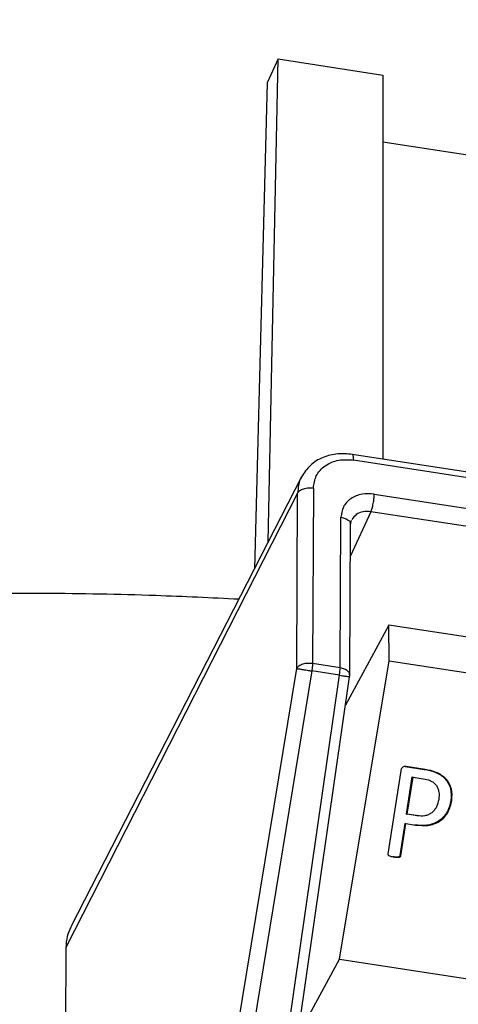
# Model space of a CAD drawing. Header units: millimetres. Extents: x 224 to 956, y 38 to 794.
# Tile 11 of 130: x 316 to 327, y 176 to 199. Entities that reach past the tile are written whole.
import ezdxf

# ---------------------------------------------------------------- set-up
doc = ezdxf.new("R2010")
doc.units = ezdxf.units.MM

msp = doc.modelspace()

# ---------------------------------------------------------------- linework, layer by layer
at = {"color": 179, "linetype": 'Continuous', "lineweight": 25}
for p, q in [((322.348, 198.012), (322.089, 197.454)), ((322.115, 186.801), (322.348, 198.012)), ((322.348, 198.012), (324.778, 197.636)), ((322.089, 197.454), (321.796, 186.177)), ((324.778, 197.636), (324.778, 188.724)), ((340.526, 193.646), (324.778, 196.082)), ((350.338, 184.77), (324.065, 188.834)), ((350.37, 184.637), (324.097, 188.701)), ((322.891, 188.314), (317.537, 177.866)), ((322.799, 187.936), (317.423, 177.39)), ((322.777, 183.863), (322.799, 187.936)), ((323.165, 188.052), (323.143, 183.979)), ((324.576, 187.912), (349.883, 183.997)), ((349.805, 183.589), (324.498, 187.504)), ((323.785, 183.879), (323.804, 187.374)), ((324.007, 183.725), (324.026, 187.22)), ((324.026, 187.218), (324.047, 187.305)), ((324.918, 184.872), (323.909, 183.012)), ((324.922, 184.044), (324.918, 184.872)), ((349.506, 181.068), (324.918, 184.872)), ((323.785, 183.879), (323.143, 183.979)), ((323.771, 177.119), (324.922, 184.044)), ((324.922, 184.044), (349.493, 180.243)), ((319.705, 165.143), (322.777, 183.863)), ((323.128, 183.807), (320.056, 165.087)), ((323.77, 183.708), (323.128, 183.807)), ((321.065, 164.93), (323.77, 183.708)), ((322.807, 175.362), (324.005, 183.674)), ((325.189, 181.487), (324.893, 179.565)), ((325.294, 181.592), (325.734, 181.524)), ((325.294, 181.592), (325.315, 181.589)), ((325.755, 181.521), (325.315, 181.589)), ((325.745, 181.523), (325.734, 181.524)), ((325.755, 181.521), (325.745, 181.523)), ((325.321, 180.486), (325.454, 181.347)), ((325.342, 180.483), (325.475, 181.344)), ((325.454, 181.347), (325.475, 181.344)), ((325.475, 181.344), (325.712, 181.307)), ((326.355, 180.803), (326.365, 180.802)), ((326.365, 180.802), (326.376, 180.8)), ((325.553, 180.45), (325.321, 180.486)), ((325.321, 180.486), (325.342, 180.483)), ((325.574, 180.447), (325.342, 180.483)), ((325.574, 180.447), (325.553, 180.45)), ((325.288, 180.27), (325.172, 179.522)), ((325.193, 179.519), (325.309, 180.267)), ((325.288, 180.27), (325.309, 180.267)), ((325.309, 180.267), (325.536, 180.232)), ((325.172, 179.522), (325.193, 179.519)), ((317.423, 177.39), (317.301, 155.125)), ((322.803, 175.335), (323.771, 177.119)), ((323.771, 177.119), (348.505, 173.293))]:
    msp.add_line(p, q, dxfattribs=at)
at = {"color": 8, "linetype": 'Continuous', "lineweight": 25}
msp.add_line((324.498, 187.504), (324.022, 186.479), dxfattribs=at)
at = {"color": 179, "linetype": 'Continuous', "lineweight": 25}
for points, knots in [([(367.68, 197.644), (367.672, 197.9), (367.648, 198.641), (367.473, 199.864), (367.166, 201.308), (366.731, 202.742), (366.176, 204.161), (365.501, 205.563), (364.708, 206.945), (363.799, 208.302), (362.775, 209.632), (361.641, 210.931), (360.397, 212.197), (359.047, 213.426), (357.595, 214.616), (356.044, 215.763), (354.397, 216.864), (352.659, 217.918), (350.833, 218.922), (348.925, 219.872), (346.938, 220.768), (344.877, 221.606), (342.748, 222.385), (340.556, 223.103), (338.305, 223.758), (336.001, 224.349), (333.65, 224.874), (331.257, 225.332), (328.828, 225.721), (326.369, 226.042), (323.886, 226.293), (321.385, 226.472), (318.871, 226.585), (317.191, 226.6), (316.351, 226.608)], [0, 0, 0, 0, 0.016767, 0.048484, 0.080201, 0.111918, 0.143635, 0.175353, 0.20707, 0.238787, 0.270504, 0.302221, 0.333939, 0.365656, 0.397373, 0.42909, 0.460807, 0.492525, 0.524242, 0.555959, 0.587676, 0.619394, 0.651111, 0.682828, 0.714545, 0.746262, 0.77798, 0.809697, 0.841414, 0.873131, 0.904848, 0.936566, 0.968283, 1, 1, 1, 1]), ([(324.065, 188.834), (323.953, 188.844), (323.718, 188.863), (323.378, 188.774), (323.075, 188.594), (322.95, 188.404), (322.888, 188.309)], [0, 0, 0, 0, 0.229142, 0.479383, 0.740681, 1, 1, 1, 1]), ([(323.165, 188.052), (323.178, 188.149), (323.198, 188.3), (323.315, 188.467), (323.435, 188.575), (323.584, 188.654), (323.8, 188.72), (323.98, 188.708), (324.097, 188.701)], [0, 0, 0, 0, 0.2394581, 0.3683606, 0.4999993, 0.6316365, 0.7605409, 1, 1, 1, 1]), ([(322.799, 187.936), (322.813, 187.956), (322.835, 187.986), (322.889, 188.018), (322.939, 188.037), (322.995, 188.051), (323.071, 188.06), (323.128, 188.055), (323.165, 188.052)], [0, 0, 0, 0, 0.239691, 0.368507, 0.499997, 0.631478, 0.760301, 1, 1, 1, 1]), ([(324.576, 187.912), (324.479, 187.918), (324.33, 187.927), (324.151, 187.873), (324.028, 187.808), (323.928, 187.718), (323.831, 187.58), (323.815, 187.455), (323.804, 187.374)], [0, 0, 0, 0, 0.239457, 0.36836, 0.499998, 0.631638, 0.760546, 1, 1, 1, 1]), ([(324.498, 187.504), (324.508, 187.528), (324.523, 187.565), (324.54, 187.633), (324.553, 187.691), (324.563, 187.751), (324.573, 187.828), (324.574, 187.879), (324.576, 187.912)], [0, 0, 0, 0, 0.239693, 0.368515, 0.499994, 0.631481, 0.760306, 1, 1, 1, 1]), ([(256.819, 151.978), (256.822, 152.142), (256.831, 152.813), (256.965, 153.989), (257.224, 155.501), (257.607, 157.005), (258.103, 158.497), (258.713, 159.976), (259.436, 161.437), (260.27, 162.879), (261.214, 164.298), (262.265, 165.691), (263.423, 167.056), (264.683, 168.39), (266.045, 169.691), (267.505, 170.956), (269.061, 172.182), (270.709, 173.367), (272.446, 174.509), (274.27, 175.606), (276.175, 176.655), (278.159, 177.654), (280.217, 178.601), (282.347, 179.495), (284.542, 180.334), (286.8, 181.116), (289.115, 181.839), (291.484, 182.503), (293.901, 183.105), (296.362, 183.646), (298.862, 184.122), (301.396, 184.535), (303.959, 184.882), (306.546, 185.164), (309.14, 185.378), (311.734, 185.525), (314.323, 185.607), (316.917, 185.622), (319.29, 185.583), (320.795, 185.509), (321.438, 185.478)], [0, 0, 0, 0, 0.008763, 0.03579, 0.062817, 0.089844, 0.116871, 0.143898, 0.170925, 0.197952, 0.224979, 0.252006, 0.279033, 0.30606, 0.333087, 0.360114, 0.387141, 0.414168, 0.441195, 0.468222, 0.495249, 0.522276, 0.549303, 0.57633, 0.603357, 0.630384, 0.657411, 0.684438, 0.711465, 0.738492, 0.765519, 0.792546, 0.819573, 0.8466, 0.873627, 0.900251, 0.926876, 0.953501, 0.980125, 1, 1, 1, 1]), ([(323.143, 183.979), (323.104, 183.982), (323.027, 183.989), (322.914, 183.967), (322.822, 183.924), (322.792, 183.884), (322.777, 183.863)], [0, 0, 0, 0, 0.2499984, 0.5000041, 0.749998, 1, 1, 1, 1]), ([(323.143, 183.979), (323.142, 183.952), (323.141, 183.898), (323.132, 183.837), (323.128, 183.807)], [0, 0, 0, 0, 0.499998, 1, 1, 1, 1]), ([(322.777, 183.863), (322.79, 183.861), (322.816, 183.858), (322.897, 183.845), (322.979, 183.831), (323.056, 183.819), (323.103, 183.811), (323.128, 183.807)], [0, 0, 0, 0, 0.249574, 0.499154, 0.692925, 0.832397, 1, 1, 1, 1]), ([(323.77, 183.708), (323.775, 183.738), (323.783, 183.799), (323.784, 183.853), (323.785, 183.879)], [0, 0, 0, 0, 0.500002, 1, 1, 1, 1]), ([(324.004, 183.671), (324.004, 183.671), (324.005, 183.676), (324.007, 183.691), (324.007, 183.705), (324.008, 183.715)], [0, 0, 0, 0, 0.047269, 0.332772, 1, 1, 1, 1]), ([(325.315, 181.589), (325.3, 181.59), (325.27, 181.591), (325.234, 181.574), (325.212, 181.552), (325.197, 181.525), (325.192, 181.502), (325.189, 181.487)], [0, 0, 0, 0, 0.24956, 0.499281, 0.624333, 0.75002, 1, 1, 1, 1]), ([(325.734, 181.524), (325.822, 181.507), (325.954, 181.481), (326.113, 181.398), (326.217, 181.312), (326.299, 181.203), (326.368, 181.033), (326.36, 180.895), (326.355, 180.803)], [0, 0, 0, 0, 0.250361, 0.375549, 0.50079, 0.625892, 0.750985, 1, 1, 1, 1]), ([(326.376, 180.8), (326.381, 180.892), (326.389, 181.03), (326.32, 181.2), (326.238, 181.309), (326.134, 181.395), (325.974, 181.478), (325.843, 181.504), (325.755, 181.521)], [0, 0, 0, 0, 0.249015, 0.374106, 0.499211, 0.624448, 0.749639, 1, 1, 1, 1]), ([(325.712, 181.307), (325.769, 181.297), (325.853, 181.281), (325.951, 181.221), (326.013, 181.16), (326.053, 181.083), (326.086, 180.971), (326.078, 180.883), (326.072, 180.825)], [0, 0, 0, 0, 0.250148, 0.37516, 0.500151, 0.625236, 0.750369, 1, 1, 1, 1]), ([(326.355, 180.803), (326.332, 180.708), (326.298, 180.565), (326.18, 180.409), (326.069, 180.316), (325.938, 180.255), (325.752, 180.21), (325.61, 180.225), (325.515, 180.235)], [0, 0, 0, 0, 0.24934, 0.374476, 0.499604, 0.624747, 0.749971, 1, 1, 1, 1]), ([(325.536, 180.232), (325.631, 180.222), (325.773, 180.207), (325.959, 180.252), (326.09, 180.313), (326.201, 180.406), (326.319, 180.562), (326.353, 180.705), (326.376, 180.8)], [0, 0, 0, 0, 0.250028, 0.375247, 0.500396, 0.625521, 0.75066, 1, 1, 1, 1]), ([(326.072, 180.825), (326.058, 180.766), (326.038, 180.678), (325.974, 180.577), (325.911, 180.513), (325.834, 180.468), (325.721, 180.432), (325.633, 180.441), (325.574, 180.447)], [0, 0, 0, 0, 0.2497393, 0.3749301, 0.5000463, 0.6251295, 0.7502957, 1, 1, 1, 1]), ([(324.893, 179.565), (324.892, 179.562), (324.892, 179.554), (324.895, 179.543), (324.901, 179.534), (324.919, 179.52), (324.964, 179.505), (325.007, 179.496), (325.035, 179.491)], [0, 0, 0, 0, 0.062576, 0.125215, 0.187688, 0.250519, 0.50026, 1, 1, 1, 1]), ([(325.172, 179.522), (325.172, 179.518), (325.17, 179.511), (325.163, 179.502), (325.154, 179.495), (325.134, 179.487), (325.086, 179.486), (325.043, 179.49), (325.014, 179.494)], [0, 0, 0, 0, 0.062666, 0.125097, 0.187889, 0.250384, 0.500238, 1, 1, 1, 1]), ([(325.035, 179.491), (325.064, 179.487), (325.107, 179.483), (325.155, 179.484), (325.175, 179.492), (325.184, 179.499), (325.191, 179.508), (325.193, 179.515), (325.193, 179.519)], [0, 0, 0, 0, 0.499762, 0.749612, 0.812105, 0.874912, 0.937326, 1, 1, 1, 1]), ([(317.538, 177.865), (317.506, 177.793), (317.439, 177.644), (317.428, 177.476), (317.423, 177.39)], [0, 0, 0, 0, 0.486013, 1, 1, 1, 1])]:
    msp.add_open_spline(points, degree=3, knots=knots, dxfattribs=at)
at = {"color": 8, "linetype": 'Continuous', "lineweight": 25}
for points, knots in [([(324.097, 188.701), (324.096, 188.73), (324.094, 188.774), (324.085, 188.811), (324.076, 188.83), (324.068, 188.833), (324.065, 188.834)], [0, 0, 0, 0, 0.388224, 0.59687, 0.809832, 1, 1, 1, 1]), ([(322.889, 188.31), (322.889, 188.309), (322.851, 188.253), (322.815, 188.127), (322.805, 187.999), (322.799, 187.936)], [0, 0, 0, 0, 0.01188, 0.520301, 1, 1, 1, 1]), ([(324.498, 187.504), (324.436, 187.507), (324.311, 187.514), (324.148, 187.446), (324.086, 187.362), (324.055, 187.32)], [0, 0, 0, 0, 0.333331, 0.666668, 1, 1, 1, 1]), ([(323.804, 187.374), (323.839, 187.366), (323.893, 187.354), (323.951, 187.324), (323.987, 187.296), (324.011, 187.265), (324.026, 187.239), (324.024, 187.224), (324.023, 187.22)], [0, 0, 0, 0, 0.297544, 0.457452, 0.620673, 0.783892, 0.943795, 1, 1, 1, 1]), ([(324.002, 183.715), (324.004, 183.723), (324.009, 183.753), (323.971, 183.803), (323.895, 183.855), (323.822, 183.871), (323.785, 183.879)], [0, 0, 0, 0, 0.1121425, 0.4080973, 0.7040424, 1, 1, 1, 1])]:
    msp.add_open_spline(points, degree=3, knots=knots, dxfattribs=at)
for points in [[(323.77, 183.708), (323.795, 183.704), (323.82, 183.7), (323.843, 183.697)], [(323.843, 183.697), (323.862, 183.694), (323.88, 183.692), (323.897, 183.689)], [(323.897, 183.689), (323.919, 183.686), (323.939, 183.683), (323.956, 183.681)], [(323.956, 183.681), (323.978, 183.678), (323.995, 183.675), (323.999, 183.674)]]:
    msp.add_open_spline(points, degree=3, dxfattribs=at)

doc.saveas('drawing.dxf')
